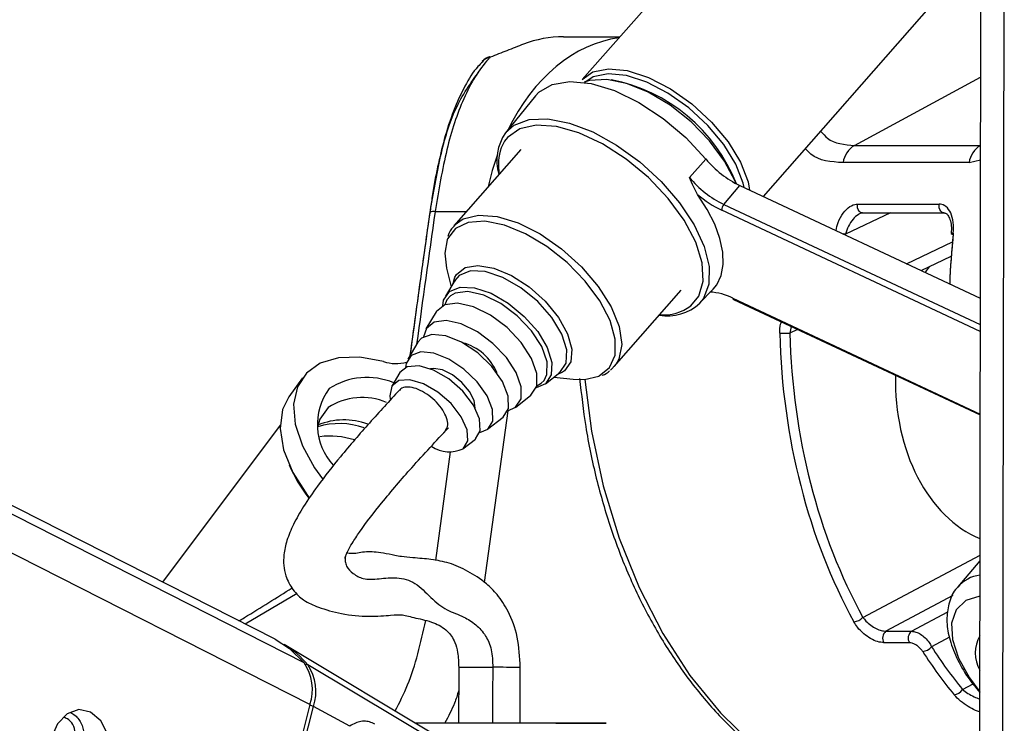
# Model space of a CAD drawing. Header units: millimetres. Extents: x 20 to 19889, y 40 to 15516.
# Tile 82 of 115: x 15145 to 15254, y 6480 to 6558. Entities that reach past the tile are written whole.
import ezdxf

# ---------------------------------------------------------------- set-up
doc = ezdxf.new("R2010")
doc.units = ezdxf.units.MM
doc.header["$LTSCALE"] = 2

msp = doc.modelspace()

# ---------------------------------------------------------------- linework, layer by layer
at = {"color": 8, "linetype": 'Continuous', "lineweight": 25}
for p, q in [((15177.59, 6482.22), (14921.28, 6612.47)), ((15176.95, 6486.86), (14929.76, 6612.47)), ((15254.17, 6441.74), (15254.37, 6587.84)), ((15237.81, 6544.08), (15251.75, 6551.63)), ((15199.11, 6544.54), (15198.74, 6543.81)), ((15251.73, 6544.08), (15251.74, 6544.08)), ((15250.47, 6542.17), (15251.73, 6542.47)), ((15191.43, 6536.75), (15194.87, 6536.75)), ((15251.71, 6523.5), (15223.12, 6536.91)), ((15223.35, 6537.55), (15251.71, 6524.26)), ((15241.78, 6536.61), (15236.82, 6534.24)), ((15243.56, 6530.99), (15248.63, 6533.42)), ((15224.35, 6527.17), (15251.7, 6514.35)), ((15230.79, 6524.06), (15230.65, 6523.32)), ((15231.51, 6523.72), (15230.65, 6523.32)), ((15203.15, 6517.76), (15203.47, 6518.09)), ((15205.74, 6519.13), (15205.53, 6518.99)), ((15202.68, 6517.49), (15203.15, 6517.76)), ((15199.47, 6514.72), (15196.87, 6495.73)), ((15191.5, 6498.17), (15193.14, 6510.17)), ((15238.73, 6491.87), (15251.68, 6498.76)), ((15176.18, 6494.5), (15170.43, 6491.13)), ((15248.69, 6494.28), (15241.28, 6490.34)), ((15244.11, 6490.34), (15248.13, 6492.48)), ((15248.3, 6489.68), (15246.32, 6488.63)), ((15249.75, 6483.91), (15250.91, 6484.53))]:
    msp.add_line(p, q, dxfattribs=at)
at = {"color": 7, "linetype": 'Continuous', "lineweight": 25}
for p, q in [((15173.74, 6489.45), (14931.66, 6612.47)), ((15251.61, 6446.56), (15251.82, 6603.46)), ((15228.86, 6575.45), (15207.7, 6551.36)), ((15227.74, 6538.41), (15246.59, 6559.87)), ((15205.62, 6556.09), (15211.86, 6556.09)), ((15202.54, 6549.57), (15199.22, 6545.47)), ((15200.91, 6543.63), (15193.49, 6535.18)), ((15237.81, 6544.08), (15251.73, 6544.08)), ((15219.54, 6540.54), (15221.37, 6542.57)), ((15250.47, 6542.17), (15236.54, 6542.17)), ((15223.35, 6537.55), (15225.12, 6539.64)), ((15225.12, 6539.64), (15251.71, 6527.17)), ((15238.13, 6537.58), (15247.16, 6537.58)), ((15238.68, 6536.61), (15247.71, 6536.61)), ((15245.19, 6530.23), (15248.49, 6531.81)), ((15192.69, 6530.5), (15193.2, 6528.44)), ((15193.62, 6529.15), (15192.58, 6527.4)), ((15193.41, 6528.79), (15193.62, 6529.49)), ((15193.58, 6528.99), (15193.67, 6529.14)), ((15211.22, 6519.61), (15218.64, 6528.05)), ((15220.68, 6526.62), (15222.18, 6528.19)), ((15224.42, 6527.05), (15251.7, 6514.26)), ((15191.54, 6525.66), (15190.42, 6523.79)), ((15189.53, 6522.3), (15188.42, 6520.43)), ((15211.4, 6519.84), (15210.83, 6519.23)), ((15176.75, 6518.37), (15175.26, 6516.28)), ((15187.53, 6518.94), (15186.64, 6517.45)), ((15203.62, 6517.7), (15205.21, 6518.96)), ((15204.57, 6518.46), (15206.68, 6518.22)), ((15205.53, 6518.99), (15204.88, 6518.7)), ((15205.22, 6518.97), (15205.09, 6518.89)), ((15200.31, 6515.1), (15202.02, 6516.45)), ((15197.24, 6512.68), (15198.95, 6514.02)), ((15174.29, 6513.14), (15161.29, 6495.78)), ((15194.51, 6510.53), (15195.88, 6511.6)), ((15251.67, 6498.14), (15249.24, 6495.25)), ((15241.28, 6490.34), (15244.11, 6490.34)), ((15192.18, 6478.42), (15174.74, 6488.88)), ((15243.88, 6489.07), (15241.05, 6489.07)), ((15196.81, 6474.99), (15177.35, 6486.62)), ((15194.04, 6486.35), (15194.03, 6480.19)), ((15200.83, 6480.18), (15200.84, 6486.34)), ((15177.59, 6482.22), (15169.37, 6449.9)), ((15169.77, 6449.68), (15177.98, 6482.01)), ((15182, 6479.85), (15177.98, 6482.01)), ((15194.03, 6480.18), (15189.93, 6480.19))]:
    msp.add_line(p, q, dxfattribs=at)
at = {"color": 7, "linetype": 'Continuous', "lineweight": 25, "flags": 128}
for points in [[(15197.53, 6553.82), (15197.44, 6553.88), (15197.42, 6553.88)], [(15207.7, 6551.36), (15208.88, 6552.2), (15210.59, 6552.56), (15212.68, 6552.36), (15215.01, 6551.6), (15217.44, 6550.34), (15219.82, 6548.66), (15221.99, 6546.66), (15223.82, 6544.46), (15225.2, 6542.21), (15226.03, 6540.04), (15226.21, 6539.13)], [(15225.59, 6539.42), (15225.48, 6539.9), (15224.68, 6541.99), (15223.35, 6544.17), (15221.58, 6546.29), (15219.48, 6548.23), (15217.18, 6549.86), (15214.83, 6551.07), (15212.58, 6551.8), (15210.56, 6552), (15208.91, 6551.65), (15207.98, 6551.05)], [(15202.54, 6549.57), (15202.89, 6549.95), (15204.37, 6550.83), (15206.33, 6551.16), (15208.67, 6550.93), (15211.25, 6550.13), (15213.95, 6548.82), (15216.63, 6547.06), (15219.15, 6544.94), (15221.37, 6542.57)], [(15224.69, 6539.85), (15224.59, 6540.12), (15223.43, 6542.35), (15221.78, 6544.59), (15219.73, 6546.69), (15217.43, 6548.52), (15215, 6549.97), (15212.61, 6550.94), (15210.4, 6551.38), (15208.51, 6551.25), (15207.91, 6551.06)], [(15219.69, 6526.32), (15220.58, 6527.39), (15221.08, 6529.06), (15220.97, 6531.09), (15220.25, 6533.38), (15218.97, 6535.8), (15217.19, 6538.22), (15215.02, 6540.52), (15212.56, 6542.56), (15209.95, 6544.24), (15207.33, 6545.47), (15204.84, 6546.18), (15202.62, 6546.33), (15200.78, 6545.92), (15199.43, 6544.96), (15199.11, 6544.54)], [(15222.18, 6528.19), (15222.57, 6528.67), (15223.06, 6529.69), (15223.29, 6530.9), (15223.24, 6532.27), (15222.93, 6533.77), (15222.35, 6535.35), (15221.52, 6537), (15220.46, 6538.66)], [(15192.75, 6533.62), (15192.49, 6532.14), (15192.69, 6530.5)], [(15192.27, 6526.34), (15192.37, 6526.94), (15193.03, 6527.92)], [(15193.03, 6527.92), (15194.2, 6528.4), (15195.78, 6528.33), (15197.61, 6527.72), (15199.5, 6526.63), (15201.29, 6525.17), (15202.78, 6523.48), (15203.83, 6521.72), (15204.35, 6520.07), (15204.28, 6518.69), (15203.62, 6517.71), (15202.61, 6517.26)], [(15203.47, 6518.09), (15203.79, 6518.75), (15203.81, 6520.15), (15203.22, 6521.82), (15202.08, 6523.57), (15200.51, 6525.22), (15198.68, 6526.58), (15196.8, 6527.51), (15195.06, 6527.9), (15193.65, 6527.73), (15193.13, 6527.43)], [(15202.03, 6516.45), (15202.67, 6517.44), (15202.69, 6518.85), (15202.1, 6520.52), (15200.96, 6522.28), (15199.38, 6523.93), (15197.55, 6525.3), (15195.66, 6526.23), (15193.91, 6526.63), (15192.5, 6526.45), (15191.57, 6525.71), (15191.54, 6525.66)], [(15199.47, 6514.72), (15200.32, 6515.11), (15200.93, 6516.04), (15200.95, 6517.37), (15200.39, 6518.95), (15199.31, 6520.61), (15197.82, 6522.16), (15196.1, 6523.45), (15194.31, 6524.33), (15192.66, 6524.71), (15191.33, 6524.54), (15190.46, 6523.84), (15190.15, 6522.89)], [(15198.96, 6514.03), (15199.55, 6514.98), (15199.52, 6516.34), (15198.88, 6517.95), (15197.71, 6519.61), (15196.14, 6521.12), (15194.36, 6522.31), (15192.6, 6523.01), (15191.05, 6523.16), (15189.92, 6522.74), (15189.53, 6522.3)], [(15185.73, 6520.17), (15183.1, 6520.64), (15180.73, 6520.58), (15178.73, 6519.99), (15177.2, 6518.9), (15176.2, 6517.36), (15175.78, 6515.45), (15175.97, 6513.24), (15176.76, 6510.86), (15178.1, 6508.41), (15178.97, 6507.18)], [(15196.37, 6512.31), (15197.25, 6512.69), (15197.8, 6513.58), (15197.78, 6514.85), (15197.18, 6516.36), (15196.08, 6517.92), (15194.61, 6519.33), (15192.94, 6520.44), (15191.29, 6521.1), (15189.84, 6521.25), (15188.78, 6520.85), (15188.23, 6519.95), (15188.17, 6519.52)], [(15195.89, 6511.61), (15196.42, 6512.52), (15196.35, 6513.82), (15195.67, 6515.35), (15194.48, 6516.89), (15192.93, 6518.24), (15191.25, 6519.22), (15189.65, 6519.69), (15188.35, 6519.59), (15187.53, 6518.94)], [(15195.85, 6515.03), (15195.76, 6515.85), (15195.25, 6516.87), (15194.4, 6517.87), (15193.35, 6518.71), (15192.24, 6519.24), (15191.25, 6519.4), (15190.92, 6519.36)], [(15194.52, 6510.53), (15195.03, 6511.39), (15194.96, 6512.62), (15194.31, 6514.06), (15193.19, 6515.52), (15191.73, 6516.79), (15190.15, 6517.71), (15188.64, 6518.16), (15187.41, 6518.06), (15186.63, 6517.45), (15186.41, 6516.39), (15186.46, 6516.02)], [(15206.68, 6518.22), (15207.94, 6518.18), (15209.54, 6518.57)], [(15175.26, 6516.28), (15174.56, 6514.86), (15174.29, 6512.78), (15174.68, 6510.42), (15175.71, 6507.91), (15177.32, 6505.36), (15177.49, 6505.14)], [(15179.59, 6515.09), (15178.68, 6513.81), (15178.44, 6512.94)], [(15173.74, 6489.45), (15175.33, 6488.43), (15176.95, 6486.86)], [(15153.33, 6481.4), (15152.02, 6481.67), (15150.74, 6481.22), (15149.68, 6480.11), (15148.99, 6478.5), (15148.8, 6476.65), (15149.12, 6474.83), (15149.9, 6473.33), (15151.04, 6472.36), (15152.35, 6472.09), (15153.63, 6472.54), (15154.7, 6473.65), (15155.38, 6475.26), (15155.58, 6477.11), (15155.26, 6478.93), (15154.47, 6480.43), (15153.33, 6481.4)]]:
    msp.add_lwpolyline(points, dxfattribs=at)
at = {"color": 8, "linetype": 'Continuous', "lineweight": 25, "flags": 128}
for points in [[(15199.22, 6545.47), (15200.17, 6546.3), (15201.83, 6546.93), (15203.91, 6547.01), (15206.29, 6546.54), (15208.86, 6545.56), (15211.49, 6544.11), (15214.05, 6542.25), (15216.41, 6540.09), (15218.45, 6537.73), (15220.07, 6535.3), (15221.18, 6532.91), (15221.74, 6530.67), (15221.71, 6528.72), (15221.09, 6527.14), (15220.68, 6526.62)], [(15238.68, 6536.61), (15238.57, 6536.62), (15238.43, 6536.69), (15238.31, 6536.81), (15238.21, 6536.97), (15238.15, 6537.16), (15238.12, 6537.37), (15238.13, 6537.58)], [(15247.71, 6536.61), (15247.6, 6536.62), (15247.46, 6536.69), (15247.34, 6536.81), (15247.24, 6536.97), (15247.18, 6537.16), (15247.15, 6537.37), (15247.16, 6537.58)], [(15193.54, 6535.25), (15194.54, 6535.97), (15196.22, 6536.37), (15198.28, 6536.22), (15200.6, 6535.51), (15203.03, 6534.28), (15205.41, 6532.63), (15207.61, 6530.65), (15209.47, 6528.46), (15210.89, 6526.21), (15211.77, 6524.03), (15212.06, 6522.06), (15211.74, 6520.43), (15211.4, 6519.84)], [(15209.54, 6518.57), (15209.57, 6518.58), (15210.73, 6519.5), (15211.33, 6520.89), (15211.35, 6522.66), (15210.77, 6524.7), (15209.64, 6526.88), (15208.03, 6529.06), (15206.04, 6531.11), (15203.79, 6532.9), (15201.42, 6534.31), (15199.09, 6535.26), (15196.93, 6535.68), (15195.1, 6535.56), (15193.69, 6534.9), (15193.69, 6534.9)], [(15193.69, 6534.9), (15192.8, 6533.73), (15192.75, 6533.62)], [(15248.49, 6534.33), (15248.49, 6534.33), (15248.51, 6534.34), (15248.56, 6534.36), (15248.63, 6534.36), (15248.73, 6534.37)], [(15193.62, 6529.49), (15193.79, 6529.79), (15194.75, 6530.56), (15196.17, 6530.8), (15197.94, 6530.5), (15199.88, 6529.69), (15201.83, 6528.42), (15203.61, 6526.83), (15205.08, 6525.05), (15206.08, 6523.23), (15206.55, 6521.54), (15206.43, 6520.14), (15205.74, 6519.13), (15205.74, 6519.13)], [(15205.22, 6518.97), (15205.91, 6520), (15205.99, 6521.45), (15205.44, 6523.18), (15204.33, 6525.03), (15202.77, 6526.81), (15200.89, 6528.34), (15198.9, 6529.48), (15196.98, 6530.12), (15195.33, 6530.19), (15194.09, 6529.69), (15193.62, 6529.15)], [(15193.13, 6527.43), (15192.73, 6526.99), (15192.49, 6526.44)], [(15207.99, 6518.19), (15208.74, 6512.47), (15210.02, 6506.44), (15211.78, 6500.65), (15213.98, 6495.18), (15216.6, 6490.09), (15219.61, 6485.45), (15222.97, 6481.32), (15226.64, 6477.74), (15230.56, 6474.77), (15232.97, 6473.33)], [(15251.67, 6494.22), (15251.65, 6494.22), (15250.1, 6493.73), (15249.04, 6492.72), (15248.53, 6491.25), (15248.62, 6489.43), (15249.3, 6487.36), (15250.52, 6485.17), (15251.66, 6483.65)], [(15194.04, 6486.35), (15194.06, 6486.35), (15194.46, 6486.35), (15195.31, 6486.35), (15196.49, 6486.35), (15197.81, 6486.35)]]:
    msp.add_lwpolyline(points, dxfattribs=at)
at = {"color": 7, "linetype": 'Continuous', "lineweight": 25}
for centre, radius, start, end in [((15205.62, 6543.73), 12.36, 89.9857, 111.0192), ((15198.13, 6552.01), 2, 110.6692, 137.0244), ((15207.4, 6533.03), 18.62, 21.3887, 79.1871), ((15203.65, 6542.41), 5.39, 145.3843, 196.5454), ((15204.08, 6541.95), 5.65, 160.8614, 190.589), ((15239.31, 6541.71), 2.81, 122.3857, 170.5628), ((15253.24, 6541.71), 2.81, 122.3857, 170.5628), ((15230.03, 6549.77), 11.26, 219.7231, 244.1112), ((15228.36, 6547.86), 11.46, 219.7231, 244.1112), ((15228.24, 6547.6), 11.86, 228.9629, 244.3969), ((15224.08, 6536.92), 0.959, 139.1813, 180.8797), ((15248.73, 6534.59), 0.355, 228.5005, 267.686), ((15221.4, 6521.27), 6.6, 63.4421, 86.317), ((15217.12, 6530.47), 5.25, 260.1433, 312.7261), ((15229.59, 6543.76), 20.47, 269.8484, 272.9893), ((15192.98, 6516.72), 5.73, 22.4194, 74.9801), ((15187.08, 6524.4), 4.45, 252.3, 285.5957), ((15183.89, 6510.73), 7.68, 67.2589, 123.0065), ((15185.12, 6513.22), 6.71, 143.8634, 222.3956), ((15183.36, 6509.19), 7, 67.1961, 122.616), ((15179.78, 6502.86), 9.06, 72.5382, 97.0104), ((15193, 6513.76), 3.57, 236.9403, 295.3096), ((15191.24, 6515.58), 17.34, 203.2586, 217.3323), ((15237.59, 6492.97), 1.58, 275.0961, 316.3077), ((15241.86, 6489.58), 0.957, 127.5665, 212.1726), ((15244.69, 6489.58), 0.957, 127.5665, 212.1726), ((15254.99, 6487.93), 3.84, 150.0571, 209.7893), ((15169.53, 6480.24), 10.09, 39.2147, 58.9044), ((15245.2, 6489.53), 1.44, 275.8598, 321.1554), ((15172.55, 6483.89), 5.31, 341.7268, 34.0226), ((15172.97, 6483.66), 5.28, 341.7268, 34.0226), ((15248.66, 6484.57), 1.27, 277.085, 328.6081)]:
    msp.add_arc(centre, radius, start, end, dxfattribs=at)
at = {"color": 8, "linetype": 'Continuous', "lineweight": 25}
for centre, radius, start, end in [((15197.74, 6552.36), 1.48, 98.2236, 137.4122), ((15191.28, 6535.92), 0.849, 79.6285, 121.212), ((15235.79, 6529.44), 4.91, 77.8566, 81.3131), ((15224.49, 6527.17), 0.146, 178.7904, 239.7285), ((15216.7, 6530.29), 4.97, 264.8796, 307.05), ((15181.36, 6506.24), 7.48, 69.5021, 112.6447), ((15180.84, 6505.36), 7.95, 69.9217, 107.4199), ((15252.14, 6492.71), 3.86, 96.9832, 139.2988), ((15177.14, 6486.24), 0.431, 60.9215, 96.3635), ((15197.91, 5988.71), 497.64, 89.6626, 90.0115), ((15177.12, 6480.29), 1.93, 63.4103, 76.5105)]:
    msp.add_arc(centre, radius, start, end, dxfattribs=at)
for centre, major_axis, ratio, start_param, end_param in [((15213.44, 6532.09), (-0.12, 24), 0.707093, 0.092148, 0.960361), ((15213.44, 6532.09), (-0.12, 24), 0.707093, 1.092878, 1.253134), ((15235.24, 6533.1), (54.8, 386.22), 0.112522, 1.577296, 1.615348), ((15287.24, 6525.57), (-0.45, 56), 0.695649, 1.407381, 1.508222)]:
    msp.add_ellipse(centre, major_axis=major_axis, ratio=ratio, start_param=start_param, end_param=end_param, dxfattribs=at)
at = {"color": 7, "linetype": 'Continuous', "lineweight": 25}
for centre, major_axis, ratio, start_param, end_param in [((15286.67, 6525.56), (-0.45, 55.2), 0.695482, 1.407304, 1.507162), ((15255.42, 6518.05), (0.16, 18.2), 0.718681, 0.811836, 0.858991), ((15269.75, 6525.57), (0.48, 56), 0.718516, 1.617665, 2.233375), ((15270.3, 6525.56), (0.48, 55.2), 0.718681, 1.617759, 2.233469), ((15255.42, 6518.05), (0.16, 18.2), 0.718681, 1.544863, 2.863537), ((15275.4, 6525.57), (0.48, 56), 0.718516, 2.309933, 2.431886), ((15275.96, 6525.56), (0.48, 55.2), 0.718681, 2.310027, 2.43198)]:
    msp.add_ellipse(centre, major_axis=major_axis, ratio=ratio, start_param=start_param, end_param=end_param, dxfattribs=at)
for points, knots in [([(15201.19, 6555.27), (15200.6, 6555.04), (15199.5, 6554.61), (15198.15, 6554.07), (15197.53, 6553.82)], [0, 0, 0, 0, 0.538139, 1, 1, 1, 1]), ([(15196.7, 6553.32), (15196.51, 6553.15), (15195.75, 6552.42), (15194.67, 6550.63), (15193.43, 6547.96), (15192.46, 6544.93), (15191.68, 6541.68), (15191.16, 6538.93), (15190.93, 6537.17), (15190.85, 6536.63)], [0, 0, 0, 0, 0.05493, 0.231867, 0.418359, 0.602254, 0.759643, 0.925428, 1, 1, 1, 1]), ([(15197.53, 6553.82), (15197.45, 6553.75), (15196.34, 6552.59), (15194.55, 6549.63), (15192.61, 6543.8), (15191.82, 6539.11), (15191.43, 6536.75)], [0, 0, 0, 0, 0.024677, 0.367477, 0.682495, 1, 1, 1, 1]), ([(15190.87, 6536.59), (15191.23, 6538.74), (15191.95, 6543.06), (15193.66, 6548.64), (15195.36, 6550.97), (15196.28, 6552.23)], [0, 0, 0, 0, 0.313753, 0.62866, 1, 1, 1, 1]), ([(15220.46, 6538.66), (15220.3, 6538.94), (15219.95, 6539.52), (15219.69, 6540.19), (15219.54, 6540.53), (15219.54, 6540.54)], [0, 0, 0, 0, 0.472391, 0.991344, 1, 1, 1, 1]), ([(15190.84, 6536.65), (15190.55, 6534.59), (15189.8, 6529.32), (15189.09, 6524.05), (15188.65, 6520.83)], [0, 0, 0, 0, 0.389746, 1, 1, 1, 1]), ([(15238.68, 6536.62), (15238.57, 6536.59), (15238.46, 6536.57), (15238.35, 6536.51), (15238.35, 6536.51)], [0, 0, 0, 0, 0.998127, 1, 1, 1, 1]), ([(15248.73, 6534.37), (15248.75, 6534.77), (15248.78, 6535.58), (15248.49, 6536.63), (15247.98, 6537.34), (15247.48, 6537.57), (15247.21, 6537.58), (15247.16, 6537.58)], [0, 0, 0, 0, 0.256919, 0.513405, 0.754499, 0.960356, 1, 1, 1, 1]), ([(15247.71, 6536.6), (15247.76, 6536.6), (15247.89, 6536.59), (15248.12, 6536.41), (15248.38, 6535.9), (15248.54, 6535.19), (15248.51, 6534.62), (15248.49, 6534.33)], [0, 0, 0, 0, 0.1391945, 0.3468506, 0.5458666, 0.7620508, 1, 1, 1, 1]), ([(15193.61, 6535.21), (15193.36, 6534.97), (15193, 6534.64), (15192.88, 6534.15), (15192.84, 6534.01)], [0, 0, 0, 0, 0.713871, 1, 1, 1, 1]), ([(15209.9, 6518.64), (15209.91, 6518.64), (15210.23, 6518.73), (15210.49, 6518.94), (15210.73, 6519.14)], [0, 0, 0, 0, 0.025961, 1, 1, 1, 1]), ([(15207.41, 6518.3), (15207.61, 6516.52), (15208.02, 6512.78), (15209.19, 6507.23), (15210.79, 6501.7), (15212.81, 6496.43), (15215.23, 6491.49), (15218.01, 6486.93), (15221.13, 6482.82), (15224.55, 6479.17), (15228.25, 6476.11), (15230.94, 6474.21), (15232.41, 6473.52), (15232.53, 6473.46)], [0, 0, 0, 0, 0.090498, 0.190615, 0.290766, 0.390957, 0.491188, 0.591446, 0.691694, 0.791878, 0.891923, 0.991732, 1, 1, 1, 1]), ([(15187.48, 6517.01), (15186.38, 6515.81), (15184.21, 6513.45), (15181.14, 6509.92), (15178.7, 6506.82), (15176.94, 6504.27), (15175.76, 6502.23), (15175.01, 6500.41), (15174.59, 6498.53), (15174.74, 6496.62), (15175.73, 6494.74), (15176.99, 6493.64), (15178.61, 6492.94), (15181.13, 6492.18), (15184.15, 6491.91), (15186.74, 6492.13), (15187.73, 6492.23), (15189.11, 6491.83), (15190.97, 6491.44), (15192.09, 6490.91), (15192.86, 6490.34), (15193.57, 6489.4), (15193.98, 6487.92), (15194.02, 6486.91), (15194.04, 6486.35)], [0, 0, 0, 0, 0.078657, 0.154625, 0.216569, 0.25594, 0.288853, 0.317898, 0.344465, 0.385221, 0.416072, 0.454405, 0.502261, 0.562058, 0.628033, 0.692323, 0.754407, 0.814575, 0.870189, 0.896149, 0.922757, 0.955881, 0.975204, 1, 1, 1, 1]), ([(15192.55, 6512.48), (15192.66, 6512.64), (15192.88, 6512.96), (15192.81, 6513.71), (15192.45, 6514.58), (15191.81, 6515.46), (15190.97, 6516.26), (15190.03, 6516.9), (15189.08, 6517.29), (15188.25, 6517.39), (15187.7, 6517.27), (15187.55, 6517.04), (15187.51, 6516.98)], [0, 0, 0, 0, 0.1042361, 0.2127702, 0.3172203, 0.4260143, 0.5301028, 0.6381837, 0.7441698, 0.8506887, 0.959275, 1, 1, 1, 1]), ([(15181.52, 6498.6), (15181.53, 6498.63), (15181.56, 6498.72), (15181.64, 6498.93), (15181.85, 6499.37), (15182.32, 6500.19), (15183.54, 6502.03), (15185.79, 6504.9), (15189.07, 6508.74), (15191.55, 6511.39), (15192.9, 6512.84)], [0, 0, 0, 0, 0.0111794, 0.0267431, 0.0460168, 0.0995134, 0.1759614, 0.3848556, 0.6635679, 1, 1, 1, 1]), ([(15181.46, 6498.34), (15181.46, 6498.34), (15181.46, 6498.33), (15181.47, 6498.43), (15181.51, 6498.55), (15181.52, 6498.6)], [0, 0, 0, 0, 0.214688, 0.6831485, 1, 1, 1, 1]), ([(15200.84, 6486.34), (15200.78, 6487.48), (15200.66, 6489.68), (15199.65, 6492.48), (15198.4, 6494.34), (15196.89, 6495.86), (15194.94, 6497.08), (15193.07, 6497.91), (15191.13, 6498.3), (15189.2, 6498.44), (15187.75, 6498.57), (15186.84, 6498.75), (15185.25, 6499.07), (15183.71, 6499.2), (15182.51, 6498.87), (15181.83, 6498.95), (15181.61, 6498.98)], [0, 0, 0, 0, 0.0802994, 0.1553151, 0.2181741, 0.2682018, 0.3485331, 0.4355713, 0.5134941, 0.581108, 0.6262899, 0.6584965, 0.715279, 0.8228063, 0.941155, 1, 1, 1, 1]), ([(15249.23, 6495.2), (15249.19, 6495.17), (15248.72, 6494.75), (15248.25, 6493.57), (15247.93, 6491.81), (15248.16, 6489.84), (15248.9, 6487.7), (15250.05, 6485.54), (15251.15, 6484.18), (15251.66, 6483.55)], [0, 0, 0, 0, 0.01333, 0.168227, 0.321615, 0.484333, 0.65995, 0.841711, 1, 1, 1, 1]), ([(15169.73, 6491.49), (15169.94, 6491.61), (15172.05, 6492.88), (15173.92, 6494.06), (15175.61, 6495.13)], [0, 0, 0, 0, 0.098457, 1, 1, 1, 1]), ([(15241.05, 6489.07), (15240.83, 6489.1), (15240.37, 6489.14), (15239.57, 6489.51), (15238.8, 6490.06), (15238.15, 6490.71), (15237.86, 6491.18), (15237.73, 6491.39)], [0, 0, 0, 0, 0.199752, 0.399876, 0.607041, 0.826549, 1, 1, 1, 1]), ([(15238.73, 6491.87), (15238.84, 6491.74), (15239.08, 6491.42), (15239.59, 6490.99), (15240.18, 6490.63), (15240.78, 6490.39), (15241.11, 6490.36), (15241.28, 6490.34)], [0, 0, 0, 0, 0.174874, 0.396366, 0.604299, 0.803217, 1, 1, 1, 1]), ([(15244.11, 6490.34), (15244.27, 6490.32), (15244.59, 6490.29), (15245.12, 6490.02), (15245.62, 6489.62), (15246.05, 6489.13), (15246.24, 6488.79), (15246.32, 6488.63)], [0, 0, 0, 0, 0.20315, 0.40434, 0.608443, 0.821733, 1, 1, 1, 1]), ([(15245.34, 6488.1), (15245.28, 6488.19), (15245.14, 6488.38), (15244.85, 6488.66), (15244.52, 6488.89), (15244.18, 6489.04), (15243.98, 6489.06), (15243.88, 6489.07)], [0, 0, 0, 0, 0.18302, 0.400043, 0.604373, 0.802384, 1, 1, 1, 1]), ([(15151.13, 6481.35), (15151.21, 6481.31), (15151.47, 6481.18), (15151.84, 6480.84), (15152.21, 6480.35), (15152.47, 6479.78), (15152.6, 6479.16), (15152.6, 6478.65), (15152.55, 6478.36), (15152.54, 6478.29)], [0, 0, 0, 0, 0.084211, 0.258334, 0.429079, 0.605155, 0.769021, 0.938365, 1, 1, 1, 1]), ([(15151.69, 6478.85), (15151.64, 6479.17), (15151.56, 6479.83), (15151.03, 6480.55), (15150.56, 6480.75), (15150.37, 6480.84)], [0, 0, 0, 0, 0.375657, 0.750827, 1, 1, 1, 1]), ([(15184.77, 6480.07), (15184.57, 6480.16), (15184.18, 6480.34), (15183.67, 6480.4), (15183.15, 6480.36), (15182.62, 6480.21), (15182.21, 6479.97), (15182, 6479.85)], [0, 0, 0, 0, 0.205784, 0.418257, 0.553993, 0.774326, 1, 1, 1, 1]), ([(15189.19, 6480.21), (15189.56, 6480.21), (15191.1, 6480.21), (15195.06, 6480.21), (15200.19, 6480.2), (15204.98, 6480.19), (15208.58, 6480.18), (15210.48, 6480.18), (15210.39, 6480.17), (15208.29, 6480.17), (15204.91, 6480.16), (15202.05, 6480.17), (15200.83, 6480.17)], [0, 0, 0, 0, 0.034874, 0.14518, 0.255485, 0.365791, 0.476097, 0.586403, 0.696709, 0.807014, 0.91732, 1, 1, 1, 1])]:
    msp.add_open_spline(points, degree=3, knots=knots, dxfattribs=at)
at = {"color": 8, "linetype": 'Continuous', "lineweight": 25}
for points, knots in [([(15234.08, 6545.63), (15234.31, 6545.36), (15235.21, 6544.29), (15236.7, 6544.17), (15237.81, 6544.08)], [0, 0, 0, 0, 0.259391, 1, 1, 1, 1]), ([(15236.54, 6542.17), (15235.22, 6542.25), (15233.62, 6542.36), (15232.57, 6543.49), (15232.38, 6543.69)], [0, 0, 0, 0, 0.817904, 1, 1, 1, 1]), ([(15188.68, 6520.88), (15189.17, 6524.44), (15189.89, 6529.68), (15190.63, 6534.91), (15190.87, 6536.59)], [0, 0, 0, 0, 0.680012, 1, 1, 1, 1]), ([(15235.77, 6534.65), (15235.83, 6534.95), (15235.97, 6535.66), (15236.52, 6536.62), (15237.24, 6537.34), (15237.81, 6537.57), (15238.09, 6537.58), (15238.13, 6537.58)], [0, 0, 0, 0, 0.209444, 0.482317, 0.738814, 0.957823, 1, 1, 1, 1]), ([(15238.35, 6536.51), (15238.31, 6536.49), (15238.06, 6536.35), (15237.6, 6535.92), (15237.09, 6535.14), (15236.91, 6534.54), (15236.82, 6534.24)], [0, 0, 0, 0, 0.052685, 0.34838, 0.672335, 1, 1, 1, 1]), ([(15229.53, 6523.29), (15229.54, 6523.65), (15229.54, 6524.1), (15229.69, 6524.48), (15229.73, 6524.56)], [0, 0, 0, 0, 0.789497, 1, 1, 1, 1]), ([(15181.52, 6498.6), (15181.52, 6498.6), (15181.45, 6498.38), (15181.48, 6498), (15181.68, 6497.28), (15182.38, 6496.69), (15183.58, 6495.99), (15185.27, 6496.15), (15187.25, 6496.36), (15189.27, 6495.85), (15190.91, 6494.04), (15192.65, 6492.59), (15194.43, 6492.09), (15195.9, 6491.15), (15196.99, 6490.02), (15197.75, 6488.34), (15197.79, 6487.02), (15197.81, 6486.35)], [0, 0, 0, 0, 0.00021, 0.019351, 0.044614, 0.107489, 0.175923, 0.270582, 0.370828, 0.476043, 0.582173, 0.684853, 0.779332, 0.8451, 0.903182, 0.95048, 1, 1, 1, 1]), ([(15187.01, 6481.52), (15187.49, 6482.46), (15189.04, 6485.47), (15189.84, 6489.05), (15190.39, 6491.51)], [0, 0, 0, 0, 0.313272, 1, 1, 1, 1]), ([(15197.81, 6486.35), (15197.79, 6484.77), (15197.78, 6482.73), (15197.79, 6480.68), (15197.79, 6480.21)], [0, 0, 0, 0, 0.767884, 1, 1, 1, 1]), ([(15194.03, 6483.76), (15193.89, 6483.29), (15193.49, 6482.02), (15192.89, 6480.91), (15192.51, 6480.21)], [0, 0, 0, 0, 0.364279, 1, 1, 1, 1]), ([(15251.65, 6481.43), (15251.49, 6481.48), (15251.07, 6481.61), (15250.32, 6482.02), (15249.48, 6482.6), (15249.05, 6483.07), (15248.82, 6483.31)], [0, 0, 0, 0, 0.148543, 0.401525, 0.691543, 1, 1, 1, 1]), ([(15249.75, 6483.91), (15249.94, 6483.76), (15250.31, 6483.47), (15250.98, 6483.1), (15251.44, 6482.92), (15251.65, 6482.84)], [0, 0, 0, 0, 0.368848, 0.713371, 1, 1, 1, 1])]:
    msp.add_open_spline(points, degree=3, knots=knots, dxfattribs=at)

doc.saveas('drawing.dxf')
